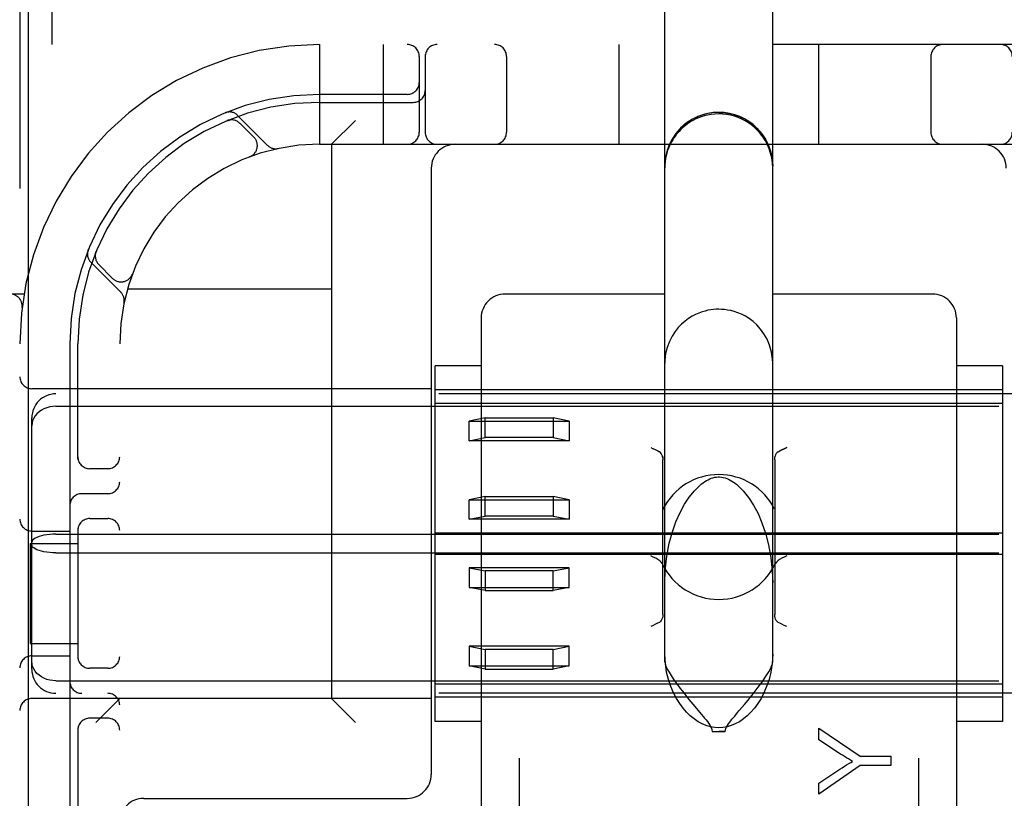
# Model space of a CAD drawing. Header units: inches. Extents: x 0 to 215, y 0 to 139.
# Tile 45 of 117: x 104.002 to 105.235, y 52.557 to 53.532. Entities that reach past the tile are written whole.
import ezdxf

# ---------------------------------------------------------------- set-up
doc = ezdxf.new("R2010")
doc.units = ezdxf.units.IN
doc.header["$LTSCALE"] = 11.804375
doc.header["$MEASUREMENT"] = 0
doc.linetypes.add('HIDDEN', pattern=[0.2, 0.1, -0.1])
doc.layers.add('DEFAULT_2', color=8, linetype='HIDDEN')
doc.layers.add('DOOR_ASSEMBLY', color=7, linetype='CONTINUOUS')

msp = doc.modelspace()

# ---------------------------------------------------------------- linework, layer by layer
at = {"layer": 'DEFAULT_2', "color": 8, "linetype": 'HIDDEN'}
for p, q in [((104.6277, 54.968), (104.6277, 49.4675)), ((105.1277, 54.968), (105.1277, 49.4675)), ((104.0027, 54.5008), (104.0027, 49.5008)), ((104.8102, 52.7279), (104.8102, 53.8374)), ((104.9452, 52.7279), (104.9452, 53.8374)), ((104.0427, 53.5628), (104.0427, 53.5008)), ((106.1252, 53.5008), (103.6302, 53.5008)), ((104.3777, 53.5008), (104.3777, 53.3758)), ((104.4577, 53.5008), (104.4577, 53.3758)), ((104.7527, 53.5008), (104.7527, 53.3758)), ((105.0027, 53.5008), (105.0027, 53.3758)), ((104.5027, 53.4858), (104.5027, 53.3908)), ((104.5102, 53.4858), (104.5102, 53.3908)), ((104.612, 53.4858), (104.612, 53.3908)), ((105.1433, 53.4858), (105.1433, 53.3908)), ((104.4877, 53.4383), (104.3777, 53.4383)), ((104.3777, 53.4283), (104.4952, 53.4283)), ((104.2634, 53.4059), (104.2621, 53.4054)), ((104.2621, 53.4054), (104.2621, 53.4054)), ((104.2621, 53.4054), (104.2621, 53.4054)), ((104.3129, 53.3744), (104.2753, 53.412)), ((104.2956, 53.3847), (104.2782, 53.4021)), ((104.3927, 53.3758), (104.4227, 53.4058)), ((104.3777, 53.3758), (105.3777, 53.3758)), ((104.3927, 53.3758), (104.3927, 52.6818)), ((104.2906, 53.3602), (104.2902, 53.36)), ((104.2906, 53.3602), (104.2908, 53.3603)), ((104.5177, 53.3458), (104.5177, 52.5868)), ((104.0981, 53.2414), (104.0976, 53.24)), ((104.0915, 53.2282), (104.1291, 53.1906)), ((104.1015, 53.2253), (104.1188, 53.2079)), ((104.1432, 53.2127), (104.1433, 53.213)), ((104.1435, 53.2133), (104.1433, 53.2129)), ((104.1374, 53.1948), (104.3927, 53.1948)), ((104.0079, 53.1883), (103.6302, 53.1883)), ((104.8102, 53.1883), (104.6102, 53.1883)), ((105.1452, 53.1883), (104.9452, 53.1883)), ((104.0055, 53.1715), (104.0055, 53.1715)), ((104.5802, 53.1583), (104.5802, 52.4762)), ((105.1752, 53.1583), (105.1752, 52.4762)), ((104.0652, 53.1258), (104.0652, 52.5158)), ((104.0752, 52.9816), (104.0752, 53.1258)), ((104.1277, 50.8758), (104.1277, 53.1258)), ((104.5802, 53.0986), (104.5227, 53.0986)), ((104.5227, 52.6531), (104.5227, 53.0986)), ((105.2327, 53.0986), (105.1752, 53.0986)), ((105.2327, 53.0986), (105.2327, 52.6531)), ((104.5177, 53.0698), (104.0177, 53.0698)), ((105.2327, 53.0683), (104.5227, 53.0683)), ((105.7077, 53.0633), (104.0477, 53.0633)), ((104.0477, 53.0477), (105.7077, 53.0477)), ((104.5227, 53.0517), (105.2327, 53.0517)), ((104.0177, 52.7185), (104.0177, 53.0332)), ((104.5852, 53.0331), (104.5652, 53.0291)), ((104.5852, 53.0331), (104.6702, 53.0331)), ((104.5852, 53.0085), (104.5852, 53.0331)), ((104.6902, 53.0291), (104.6702, 53.0331)), ((104.6702, 53.0331), (104.6702, 53.0085)), ((104.5652, 53.0291), (104.6902, 53.0291)), ((104.5652, 53.0045), (104.5652, 53.0291)), ((104.6902, 53.0291), (104.6902, 53.0045)), ((104.5652, 53.0045), (104.5852, 53.0085)), ((104.6702, 53.0085), (104.5852, 53.0085)), ((104.6702, 53.0085), (104.6902, 53.0045)), ((104.6902, 53.0045), (104.5652, 53.0045)), ((104.7927, 52.9961), (104.7957, 52.9946)), ((104.8011, 52.9919), (104.8033, 52.9907)), ((104.1127, 52.9696), (104.0902, 52.9696)), ((104.8077, 52.7871), (104.8077, 52.9808)), ((104.9477, 52.9808), (104.9477, 52.7871)), ((104.1127, 52.9383), (104.0802, 52.9383)), ((104.5852, 52.9348), (104.5652, 52.9308)), ((104.5852, 52.9348), (104.6702, 52.9348)), ((104.5852, 52.9102), (104.5852, 52.9348)), ((104.6902, 52.9308), (104.6702, 52.9348)), ((104.6702, 52.9348), (104.6702, 52.9102)), ((104.5652, 52.9308), (104.6902, 52.9308)), ((104.5652, 52.9062), (104.5652, 52.9308)), ((104.6902, 52.9308), (104.6902, 52.9062)), ((104.5652, 52.9062), (104.5852, 52.9102)), ((104.6702, 52.9102), (104.5852, 52.9102)), ((104.6702, 52.9102), (104.6902, 52.9062)), ((104.0752, 52.895), (104.0752, 52.7316)), ((104.0902, 52.9071), (104.1127, 52.9071)), ((104.6902, 52.9062), (104.5652, 52.9062)), ((104.0177, 52.8915), (104.0652, 52.8915)), ((104.0477, 52.8875), (105.7077, 52.8875)), ((104.5227, 52.8893), (105.2327, 52.8893)), ((104.0156, 52.8758), (104.0752, 52.8758)), ((104.0156, 52.8758), (104.0156, 52.7508)), ((104.0477, 52.8641), (105.7077, 52.8641)), ((104.5227, 52.8624), (105.2327, 52.8624)), ((104.6902, 52.8455), (104.5652, 52.8455)), ((104.5652, 52.8455), (104.5852, 52.8415)), ((104.5652, 52.8455), (104.5652, 52.8209)), ((104.6702, 52.8415), (104.5852, 52.8415)), ((104.5852, 52.8415), (104.5852, 52.8169)), ((104.6702, 52.8415), (104.6902, 52.8455)), ((104.6702, 52.8169), (104.6702, 52.8415)), ((104.6902, 52.8209), (104.6902, 52.8455)), ((104.5652, 52.8209), (104.6902, 52.8209)), ((104.5852, 52.8169), (104.5652, 52.8209)), ((104.5852, 52.8169), (104.6702, 52.8169)), ((104.6902, 52.8209), (104.6702, 52.8169)), ((104.0156, 52.7508), (104.0752, 52.7508)), ((104.6902, 52.7472), (104.5652, 52.7472)), ((104.5652, 52.7472), (104.5852, 52.7432)), ((104.5652, 52.7472), (104.5652, 52.7226)), ((104.6702, 52.7432), (104.6902, 52.7472)), ((104.6902, 52.7226), (104.6902, 52.7472)), ((104.0177, 52.7352), (104.0652, 52.7352)), ((104.6702, 52.7432), (104.5852, 52.7432)), ((104.5852, 52.7432), (104.5852, 52.7186)), ((104.6702, 52.7186), (104.6702, 52.7432)), ((104.5652, 52.7226), (104.6902, 52.7226)), ((104.5852, 52.7186), (104.5652, 52.7226)), ((104.6902, 52.7226), (104.6702, 52.7186)), ((104.1127, 52.7196), (104.0902, 52.7196)), ((104.5852, 52.7186), (104.6702, 52.7186)), ((104.0477, 52.704), (105.7077, 52.704)), ((104.5227, 52.7), (105.2327, 52.7)), ((105.7077, 52.6883), (104.0477, 52.6883)), ((104.5177, 52.6818), (104.0177, 52.6818)), ((104.1277, 52.6818), (104.0977, 52.6518)), ((104.3927, 52.6818), (104.4227, 52.6518)), ((105.2327, 52.6833), (104.5227, 52.6833)), ((104.8453, 52.6747), (104.8562, 52.6618)), ((104.9097, 52.6743), (104.9143, 52.6799)), ((104.1127, 52.6571), (104.0902, 52.6571)), ((104.5802, 52.6531), (104.5227, 52.6531)), ((105.2327, 52.6531), (105.1752, 52.6531)), ((104.0752, 52.645), (104.0752, 52.5158)), ((104.8695, 52.6406), (104.8859, 52.6406)), ((105.0029, 52.6445), (105.0548, 52.6098)), ((105.0029, 52.63), (105.0029, 52.6445)), ((105.03, 52.6123), (105.0029, 52.63)), ((105.0548, 52.6098), (105.0929, 52.6098)), ((105.0929, 52.6098), (105.0929, 52.5979)), ((105.0548, 52.5979), (105.0029, 52.562)), ((105.0029, 52.5759), (105.0293, 52.5933)), ((105.0929, 52.5979), (105.0548, 52.5979)), ((105.0029, 52.562), (105.0029, 52.5759)), ((104.1577, 52.5568), (104.4877, 52.5568))]:
    msp.add_line(p, q, dxfattribs=at)
for points in [[(104.8777, 53.4158), (104.8689, 53.4152), (104.8602, 53.4135), (104.8518, 53.4107), (104.8439, 53.4068), (104.8366, 53.4019), (104.8299, 53.3961), (104.8241, 53.3894), (104.8192, 53.3821), (104.8153, 53.3742), (104.8125, 53.3658), (104.8107, 53.3571), (104.8102, 53.3483)], [(104.8777, 53.4139), (104.8728, 53.4137), (104.8681, 53.4132), (104.8636, 53.4124), (104.8594, 53.4114), (104.8556, 53.4102), (104.8522, 53.4089), (104.8491, 53.4075), (104.8462, 53.4061), (104.8435, 53.4046), (104.8409, 53.403), (104.8384, 53.4013), (104.8361, 53.3995), (104.8338, 53.3977), (104.8317, 53.3958), (104.8297, 53.3939), (104.8279, 53.3919), (104.8262, 53.3899), (104.8245, 53.3879), (104.823, 53.3858), (104.8215, 53.3837), (104.82, 53.3814), (104.8187, 53.379), (104.8173, 53.3765), (104.816, 53.3738), (104.8148, 53.371), (104.8137, 53.3679), (104.8128, 53.3647), (104.8119, 53.3614), (104.8112, 53.3579), (104.8106, 53.3542), (104.8103, 53.3503), (104.8102, 53.3462)], [(104.8777, 53.4158), (104.8865, 53.4153), (104.8951, 53.4135), (104.9035, 53.4107), (104.9114, 53.4068), (104.9188, 53.4019), (104.9254, 53.3961), (104.9312, 53.3894), (104.9361, 53.3821), (104.94, 53.3742), (104.9429, 53.3658), (104.9446, 53.3571), (104.9452, 53.3483)], [(104.9452, 53.3462), (104.9449, 53.3526), (104.944, 53.3588), (104.9426, 53.3646), (104.9408, 53.3701), (104.9386, 53.3752), (104.9361, 53.3801), (104.9332, 53.3846), (104.9301, 53.3888), (104.9267, 53.3927), (104.923, 53.3963), (104.9191, 53.3996), (104.915, 53.4026), (104.9108, 53.4052), (104.9065, 53.4074), (104.902, 53.4094), (104.8973, 53.411), (104.8924, 53.4123), (104.8874, 53.4132), (104.8825, 53.4137), (104.8777, 53.4139)], [(104.2621, 53.4054), (104.2622, 53.4054), (104.2623, 53.4055), (104.2624, 53.4055), (104.2626, 53.4056), (104.2628, 53.4056), (104.263, 53.4057), (104.2632, 53.4058), (104.2634, 53.4058), (104.2636, 53.4059), (104.2639, 53.406), (104.2641, 53.406), (104.2643, 53.4061), (104.2646, 53.4061), (104.2648, 53.4062), (104.2651, 53.4062), (104.2653, 53.4063), (104.2656, 53.4063), (104.2658, 53.4063), (104.2659, 53.4064)], [(104.0972, 53.2376), (104.0972, 53.2378), (104.0972, 53.2381), (104.0973, 53.2385), (104.0974, 53.2388), (104.0974, 53.2392), (104.0975, 53.2395), (104.0976, 53.2398), (104.0977, 53.2401), (104.0977, 53.2404), (104.0978, 53.2406), (104.0979, 53.2409), (104.098, 53.2411), (104.098, 53.2412), (104.0981, 53.2413)], [(104.0981, 53.2413), (104.0981, 53.2414), (104.0981, 53.2414), (104.0981, 53.2414)], [(104.8777, 53.1692), (104.8743, 53.1692), (104.871, 53.1689), (104.8676, 53.1685), (104.8641, 53.1679), (104.8605, 53.167), (104.8567, 53.1659), (104.8527, 53.1645), (104.8485, 53.1626), (104.8443, 53.1604), (104.8399, 53.1577), (104.8356, 53.1545), (104.8312, 53.1507), (104.827, 53.1464), (104.823, 53.1413), (104.8192, 53.1354), (104.8158, 53.1288), (104.8131, 53.1215), (104.8112, 53.1137), (104.8103, 53.1054), (104.8102, 53.1017)], [(104.9452, 53.1017), (104.945, 53.1067), (104.9437, 53.1156), (104.9413, 53.1241), (104.9381, 53.1319), (104.9342, 53.1386), (104.9299, 53.1445), (104.9253, 53.1496), (104.9206, 53.1539), (104.9158, 53.1575), (104.911, 53.1605), (104.9062, 53.1629), (104.9015, 53.1649), (104.897, 53.1664), (104.8928, 53.1675), (104.8888, 53.1683), (104.885, 53.1689), (104.8813, 53.1691), (104.8777, 53.1692)], [(104.0477, 53.0477), (104.0438, 53.0475), (104.0401, 53.0469), (104.0364, 53.0459), (104.0329, 53.0446), (104.0297, 53.0429), (104.0267, 53.0408), (104.0241, 53.0384), (104.0218, 53.0358), (104.02, 53.0329), (104.0187, 53.0298), (104.0179, 53.0266), (104.0177, 53.0232)], [(104.8033, 52.9907), (104.8011, 52.9919), (104.7985, 52.9932), (104.7957, 52.9946)], [(104.9521, 52.9907), (104.9543, 52.9919), (104.9568, 52.9932), (104.9597, 52.9946), (104.9627, 52.9961)], [(104.9627, 52.9961), (104.9597, 52.9946), (104.9568, 52.9932), (104.9543, 52.9919)], [(104.8075, 52.9831), (104.8072, 52.9851), (104.8066, 52.9869), (104.8057, 52.9885), (104.8046, 52.9898), (104.8033, 52.9907)], [(104.8072, 52.9851), (104.8075, 52.9831), (104.8077, 52.9808)], [(104.9477, 52.9808), (104.9478, 52.9831), (104.9481, 52.9851)], [(104.9521, 52.9907), (104.9507, 52.9897), (104.9496, 52.9885), (104.9487, 52.9869), (104.9481, 52.9851)], [(104.8517, 52.9466), (104.8539, 52.9486), (104.8561, 52.9505), (104.8582, 52.952), (104.8603, 52.9534), (104.8623, 52.9547), (104.8643, 52.9558), (104.8663, 52.9567), (104.8683, 52.9576), (104.8704, 52.9583), (104.8726, 52.9588), (104.8748, 52.9591), (104.877, 52.9593), (104.8777, 52.9593)], [(104.8777, 52.9593), (104.8785, 52.9593), (104.8809, 52.9591), (104.8833, 52.9587), (104.8855, 52.9581), (104.8877, 52.9573), (104.8899, 52.9564), (104.892, 52.9553), (104.8941, 52.9541), (104.8961, 52.9527), (104.8981, 52.9513), (104.9001, 52.9497), (104.9021, 52.948), (104.9036, 52.9466)], [(104.8102, 52.8267), (104.8107, 52.8423), (104.8127, 52.8602), (104.8157, 52.8762), (104.8196, 52.8904), (104.8241, 52.9032), (104.8292, 52.9147), (104.8348, 52.925), (104.8408, 52.9341), (104.8472, 52.942), (104.8517, 52.9466)], [(104.9036, 52.9466), (104.9083, 52.9418), (104.915, 52.9335), (104.9211, 52.924), (104.9268, 52.9133), (104.9318, 52.9017), (104.9363, 52.8888), (104.9401, 52.8742), (104.9429, 52.8584), (104.9447, 52.8413), (104.9452, 52.8267)], [(104.0477, 52.8875), (104.0438, 52.8875), (104.0401, 52.8872), (104.0364, 52.8868), (104.0329, 52.8862), (104.0297, 52.8855), (104.0267, 52.8846), (104.0241, 52.8836), (104.0218, 52.8826), (104.02, 52.8814), (104.0187, 52.8801), (104.0179, 52.8789), (104.0177, 52.8776)], [(104.0477, 52.8641), (104.0438, 52.8642), (104.0401, 52.8645), (104.0364, 52.8649), (104.0329, 52.8655), (104.0297, 52.8662), (104.0267, 52.8671), (104.0241, 52.868), (104.0218, 52.8691), (104.02, 52.8703), (104.0187, 52.8715), (104.0179, 52.8728), (104.0177, 52.8741)], [(104.8068, 52.8509), (104.8055, 52.8527), (104.8037, 52.8544), (104.8014, 52.8559), (104.7987, 52.8574), (104.7957, 52.8589), (104.7927, 52.8604)], [(104.9627, 52.8604), (104.9596, 52.8589), (104.9567, 52.8574), (104.9539, 52.8559), (104.9516, 52.8544), (104.9498, 52.8527), (104.9485, 52.8509)], [(104.8077, 52.7871), (104.8075, 52.7849), (104.8072, 52.7829), (104.8066, 52.7811), (104.8057, 52.7795), (104.8046, 52.7782), (104.8033, 52.7772)], [(104.9521, 52.7772), (104.9507, 52.7782), (104.9496, 52.7795), (104.9487, 52.7811), (104.9481, 52.7829), (104.9478, 52.7849), (104.9477, 52.7871)], [(104.8033, 52.7772), (104.8011, 52.7761), (104.7985, 52.7748), (104.7957, 52.7734), (104.7927, 52.7718)], [(104.9627, 52.7718), (104.9597, 52.7734), (104.9568, 52.7748), (104.9543, 52.7761), (104.9521, 52.7772)], [(104.9452, 52.7373), (104.9444, 52.7256), (104.9429, 52.715), (104.9406, 52.7055), (104.9376, 52.6968), (104.9343, 52.6889), (104.9306, 52.6819), (104.9266, 52.6755), (104.9223, 52.6698), (104.9179, 52.6647), (104.9133, 52.6601), (104.9085, 52.6562), (104.9035, 52.6528), (104.8984, 52.6501), (104.8932, 52.6479), (104.888, 52.6464), (104.8828, 52.6455), (104.8777, 52.6452), (104.8726, 52.6455), (104.8673, 52.6464), (104.8621, 52.6479), (104.8569, 52.6501), (104.8518, 52.6528), (104.8468, 52.6562), (104.842, 52.6601), (104.8374, 52.6647), (104.833, 52.6698), (104.8288, 52.6755), (104.8248, 52.6819), (104.8211, 52.6889), (104.8177, 52.6968), (104.8148, 52.7055), (104.8124, 52.715), (104.8109, 52.7256), (104.8102, 52.7373)], [(104.0477, 52.704), (104.0438, 52.7042), (104.0401, 52.7048), (104.0364, 52.7058), (104.0329, 52.7071), (104.0297, 52.7088), (104.0267, 52.7109), (104.0241, 52.7133), (104.0218, 52.7159), (104.02, 52.7188), (104.0187, 52.7219), (104.0179, 52.7251), (104.0177, 52.7284)], [(104.8102, 52.7279), (104.8106, 52.7253), (104.8116, 52.7223), (104.8132, 52.7187), (104.8154, 52.7148), (104.8179, 52.7107), (104.8206, 52.7065), (104.8235, 52.7024), (104.8265, 52.6984), (104.8294, 52.6945), (104.8322, 52.6908), (104.835, 52.6873), (104.8377, 52.6839), (104.8403, 52.6807), (104.8453, 52.6747)], [(104.9143, 52.6799), (104.9168, 52.6829), (104.9193, 52.686), (104.9219, 52.6892), (104.9245, 52.6926), (104.9272, 52.6962), (104.93, 52.6998), (104.9327, 52.7037), (104.9354, 52.7076), (104.938, 52.7115), (104.9403, 52.7154), (104.9423, 52.7191), (104.9439, 52.7225), (104.9448, 52.7254), (104.9452, 52.7279)], [(104.8976, 52.6599), (104.9013, 52.6643), (104.9033, 52.6667), (104.9097, 52.6743)], [(104.8562, 52.6618), (104.8581, 52.6594), (104.86, 52.6572), (104.8617, 52.655), (104.8634, 52.6529), (104.8649, 52.6508), (104.8663, 52.6488), (104.8675, 52.6468), (104.8685, 52.6448), (104.8691, 52.6427), (104.8695, 52.6406)], [(104.8859, 52.6406), (104.8861, 52.6425), (104.8867, 52.6444), (104.8875, 52.6463), (104.8886, 52.6482), (104.8898, 52.65), (104.8912, 52.6519), (104.8926, 52.6538), (104.8942, 52.6558), (104.8958, 52.6578), (104.8976, 52.6599)], [(104.8695, 52.6406), (104.8715, 52.6406), (104.8735, 52.6405), (104.8756, 52.6405), (104.8777, 52.6405)], [(104.8859, 52.6406), (104.8838, 52.6406), (104.8818, 52.6405), (104.8797, 52.6405), (104.8777, 52.6405)], [(105.0452, 52.6031), (105.0427, 52.6046), (105.0401, 52.6061), (105.0375, 52.6076), (105.035, 52.6091), (105.0325, 52.6107), (105.03, 52.6123)], [(105.0293, 52.5933), (105.0323, 52.5952), (105.0351, 52.597), (105.0378, 52.5987), (105.0404, 52.6003), (105.0429, 52.6018), (105.0452, 52.6031)]]:
    msp.add_lwpolyline(points, dxfattribs=at)
for centre, radius, start, end in [((104.3777, 53.1258), 0.375, 90, 180), ((104.4877, 53.4858), 0.015, 0, 90), ((104.5252, 53.4858), 0.015, 90, 180), ((104.597, 53.4858), 0.015, 0, 90), ((105.1583, 53.4858), 0.015, 90, 180), ((105.2302, 53.4858), 0.015, 0, 90), ((104.4877, 53.4533), 0.015, 270, 360), ((104.3777, 53.1258), 0.3125, 90, 180), ((104.4952, 53.4433), 0.015, 270, 360), ((104.3777, 53.1258), 0.3025, 90, 180), ((104.2651, 53.4018), 0.0145, 45, 112.1958), ((104.8777, 53.3483), 0.0675, 0, 180), ((104.2676, 53.3914), 0.015, 45, 112.5046), ((104.4877, 53.3908), 0.015, 270, 360), ((104.5252, 53.3908), 0.015, 180, 270), ((104.597, 53.3908), 0.015, 270, 360), ((105.1583, 53.3908), 0.015, 180, 270), ((105.2302, 53.3908), 0.015, 270, 360), ((104.3777, 53.1258), 0.25, 90, 180), ((104.285, 53.3741), 0.015, 290.4747, 45), ((104.5477, 53.3458), 0.03, 90, 180), ((105.2077, 53.3458), 0.03, 0, 90), ((104.3232, 53.3847), 0.0145, 225, 281.8855), ((104.1017, 53.2384), 0.0145, 157.8042, 225), ((104.1121, 53.2359), 0.015, 157.4954, 225), ((104.1294, 53.2185), 0.015, 225, 339.5253), ((103.9906, 53.1733), 0.015, 353.0043, 90), ((104.1188, 53.1803), 0.0145, 348.1145, 45), ((104.6102, 53.1583), 0.03, 90, 180), ((105.1452, 53.1583), 0.03, 0, 90), ((104.0177, 53.0848), 0.015, 180, 270), ((104.0477, 53.0333), 0.03, 90, 180), ((104.0902, 52.9846), 0.015, 180, 270), ((104.1127, 52.9846), 0.015, 270, 0), ((104.8777, 52.884), 0.0782, 26.6531, 153.346), ((104.1127, 52.9533), 0.015, 270, 360), ((104.0802, 52.9233), 0.015, 90, 180), ((104.0177, 52.9065), 0.015, 180, 270), ((104.0902, 52.8921), 0.015, 90, 180), ((104.1127, 52.8921), 0.015, 0, 90), ((104.8777, 52.884), 0.0782, 205.0474, 334.9526), ((104.0177, 52.7202), 0.015, 90, 180), ((104.0902, 52.7346), 0.015, 180, 270), ((104.1127, 52.7346), 0.015, 270, 360), ((104.0477, 52.7183), 0.03, 180, 270), ((104.0802, 52.7033), 0.015, 180, 270), ((104.1127, 52.6733), 0.015, 0, 90), ((104.0177, 52.6668), 0.015, 90, 180), ((104.0902, 52.6421), 0.015, 90, 180), ((104.1127, 52.6421), 0.015, 0, 90), ((104.4877, 52.5868), 0.03, 270, 360), ((104.1577, 52.5268), 0.03, 90, 180)]:
    msp.add_arc(centre, radius, start, end, dxfattribs=at)
at = {"layer": 'DOOR_ASSEMBLY', "color": 3, "linetype": 'Continuous'}
msp.add_line((104.0129, 92.1468), (104.0129, 11.8548), dxfattribs=at)

doc.saveas('drawing.dxf')
